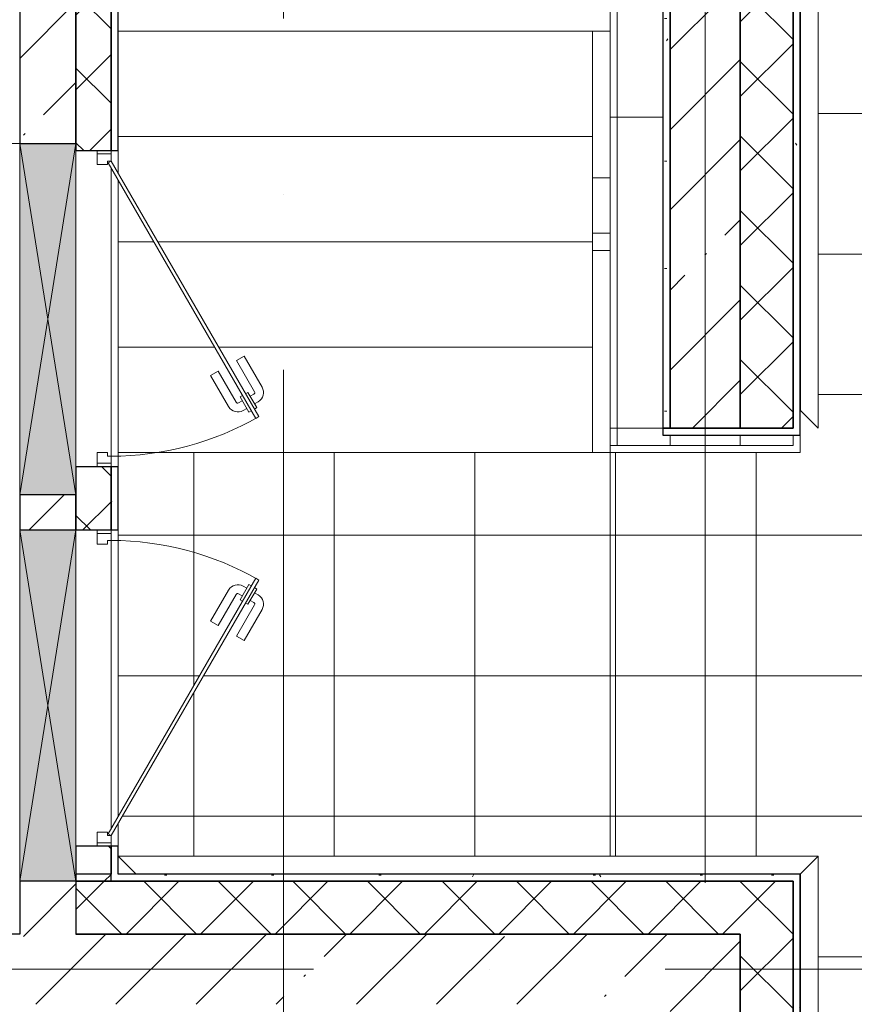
# Model space of a CAD drawing. Header units: millimetres. Extents: x -30540 to 143646, y -11730 to 123410.
# Tile 70 of 114: x 95905 to 98280, y 27065 to 29867. Entities that reach past the tile are written whole.
import ezdxf

# ---------------------------------------------------------------- set-up
doc = ezdxf.new("R2010")
doc.units = ezdxf.units.MM
doc.linetypes.add('ADSK_Линия сетки', pattern=[5000, 4000, -500, 0, -500])
doc.linetypes.add('Штриховая', pattern=[1000, 600, -400])
for name, color, linetype, lineweight in [('A-DOOR-____-MCUT', 7, 'Continuous', 9), ('A-DOOR-____-OTLN', 7, 'Continuous', 18), ('A-DOOR-FRAM-MCUT', 7, 'Continuous', 9), ('A-FLOR-____-OTLN', 7, 'Continuous', 18), ('A-FLOR-____-PATT', 7, 'Continuous', 18), ('A-GENM-____-OTLN', 7, 'Continuous', 18), ('A-GLAZ-____-MCUT', 7, 'Continuous', 9), ('A-GLAZ-____-OTLN', 7, 'Continuous', 18), ('A-ROOF-____-OTLN', 7, 'Continuous', 18), ('A-ROOF-____-PATT', 7, 'Continuous', 18), ('A-WALL-____-MCUT', 7, 'Continuous', 40), ('A-WALL-____-OTLN', 7, 'Continuous', 18), ('A-WALL-____-PATT', 7, 'Continuous', 40), ('S-GRID-____-OTLN', 7, 'Continuous', 9), ('S-STRS-____-OTLN', 7, 'Continuous', 18), ('Ограждение', 7, 'Continuous', 18), ('Опоры', 7, 'Continuous', 18), ('Перила', 7, 'Continuous', 18), ('Поручни', 7, 'Continuous', 18)]:
    doc.layers.add(name, color=color, linetype=linetype, lineweight=lineweight)
pattern_1 = [(45, (0, 0), (-228.0985, 228.0985), []), (45, (228.1, 0), (-228.0985, 228.0985), [403.225, -80.645, 6.706, -73.939])]
pattern_2 = [(45, (0, 0), (-106.06602, 106.06602), []), (135, (0, 0), (-106.06602, -106.06602), [])]
pattern_3 = [(0, (0, 0), (0, 400), []), (90, (0, 0), (-400, 2e-14), [])]
pattern_4 = [(0, (0, 0), (406.4, 101.6), [6.706, -298.094, 6.706, -298.094, -1625.6]), (0, (0, 0), (406.4, 101.6), [-609.6, 6.706, -602.894, 6.706, -298.094, -711.2]), (0, (0, 0), (406.4, 101.6), [-1524, 6.706, -196.494, 6.706, -501.294]), (120, (152.4, 50.8), (-291.18818, 301.15272), [6.706, -298.094, 6.706, -298.094, -1625.6]), (120, (152.4, 50.8), (-291.18818, 301.15272), [-609.6, 6.706, -602.894, 6.706, -298.094, -711.2]), (120, (152.4, 50.8), (-291.18818, 301.15272), [-1524, 6.706, -196.494, 6.706, -501.294]), (240, (203.2, 254), (-115.21182, -402.75272), [6.706, -298.094, 6.706, -298.094, -1625.6]), (240, (203.2, 254), (-115.21182, -402.75272), [-609.6, 6.706, -602.894, 6.706, -298.094, -711.2]), (240, (203.2, 254), (-115.21182, -402.75272), [-1524, 6.706, -196.494, 6.706, -501.294])]

# ---------------------------------------------------------------- blocks, each defined once
blk = doc.blocks.new('Ограждение - Ограждение-5682640-Кровля')
at = {"layer": 'Поручни', "color": 254, "lineweight": 13, "true_color": 0xcccccc}
for p, q in [((13229.6, 35085), (13279.6, 35085)), ((13229.6, 35085), (13229.6, 34510)), ((13279.6, 35085), (13279.6, 34510)), ((13229.6, 34460), (13229.6, 33885)), ((13279.6, 34460), (13279.6, 33885)), ((13279.6, 33885), (13229.6, 33885))]:
    blk.add_line(p, q, dxfattribs=at)
blk = doc.blocks.new('Тип перил - Перила_Внутренний_-5682675-Кровля')
at = {"layer": 'Перила', "color": 254, "lineweight": 13, "true_color": 0xcccccc}
for p, q in [((13229.6, 35085), (13279.6, 35085)), ((13229.6, 34666.8), (13229.6, 35085)), ((13279.6, 35085), (13279.6, 34666.8)), ((13279.6, 34666.8), (13229.6, 34666.8))]:
    blk.add_line(p, q, dxfattribs=at)
blk = doc.blocks.new('Тип перил - Перила_Внутренний_-V11-Кровля')
at = {"layer": 'Перила', "color": 254, "lineweight": 13, "true_color": 0xcccccc}
for p, q in [((13279.6, 35085), (13229.6, 35085)), ((13229.6, 35085), (13229.6, 34510)), ((13279.6, 35085), (13279.6, 34510)), ((13229.6, 34460), (13229.6, 33885)), ((13279.6, 34460), (13279.6, 33885)), ((13279.6, 33885), (13229.6, 33885))]:
    blk.add_line(p, q, dxfattribs=at)
blk = doc.blocks.new('Тип перил - Перила_Внутренний_-5682687-Кровля')
at = {"layer": 'Перила', "color": 254, "lineweight": 13, "true_color": 0xcccccc}
for p, q in [((13229.6, 35085), (13279.6, 35085)), ((13229.6, 34666.8), (13229.6, 35085)), ((13279.6, 35085), (13279.6, 34666.8)), ((13279.6, 34666.8), (13229.6, 34666.8))]:
    blk.add_line(p, q, dxfattribs=at)
blk = doc.blocks.new('Тип перил - Перила_Внутренний_-V12-Кровля')
at = {"layer": 'Перила', "color": 254, "lineweight": 13, "true_color": 0xcccccc}
for p, q in [((13279.6, 35085), (13229.6, 35085)), ((13229.6, 35085), (13229.6, 34510)), ((13279.6, 35085), (13279.6, 34510)), ((13229.6, 34460), (13229.6, 33885)), ((13279.6, 34460), (13279.6, 33885)), ((13279.6, 33885), (13229.6, 33885))]:
    blk.add_line(p, q, dxfattribs=at)
blk = doc.blocks.new('PRJ_Опора_Прямоугольная_Разбитая на 2 части _Верх - PRJ_Опора_Прямоугольная_Разбитая на 2 части _Верх-3927554-Кровля')
at = {"layer": 'Опоры', "color": 254, "lineweight": 13, "true_color": 0xcccccc}
for p, q in [((25, 25), (-25, 25)), ((-25, 25), (-25, -25)), ((25, -25), (25, 25)), ((-25, -25), (25, -25))]:
    blk.add_line(p, q, dxfattribs=at)
blk = doc.blocks.new('АР_Отверстие прямоугольное - ОВВ-6231125-Кровля')
at = {"layer": 'A-GLAZ-____-OTLN', "lineweight": 13, "true_color": 0xf9f9f9}
blk.add_hatch(color=7, dxfattribs=at).paths.add_polyline_path([(625, -80), (625, 80), (-375, 80), (-375, -80), (314, -80)])
at = {"layer": 'A-GLAZ-____-MCUT', "color": 254, "lineweight": 15, "true_color": 0xcccccc}
for p, q in [((-375, 80), (-375, -80)), ((625, 80), (625, -80))]:
    blk.add_line(p, q, dxfattribs=at)
at = {"layer": 'A-GLAZ-____-OTLN', "color": 254, "lineweight": 5, "true_color": 0xcccccc}
for p, q in [((625, 80), (-375, -80)), ((-375, 80), (625, -80))]:
    blk.add_line(p, q, dxfattribs=at)
at = {"layer": 'A-GLAZ-____-OTLN', "color": 254, "lineweight": 13, "true_color": 0xcccccc}
for p, q in [((625, 80), (-375, 80)), ((-375, 80), (-375, -80)), ((625, -80), (625, 80)), ((-375, -80), (625, -80))]:
    blk.add_line(p, q, dxfattribs=at)
blk = doc.blocks.new('_GM_Dt-St-D_Фартук гнутый из оцинкованной стали_Пристенный_Тип 1__c-верхняя кромка с отгибом_ - ФС-1_3_50х70У100-1_5_t__RAL7016-6954659-Кровля')
at = {"layer": 'A-GENM-____-OTLN', "color": 254, "lineweight": 13, "true_color": 0xcccccc}
for p, q in [((0, 50), (7331.5, 50)), ((7331.5, 50), (7281.5, 0)), ((50, 0), (7281.5, 0)), ((7281.5, -1.5), (7281.5, 0))]:
    blk.add_line(p, q, dxfattribs=at)
blk = doc.blocks.new('_GM_Dt-St-D_Фартук гнутый из оцинкованной стали_Пристенный_Тип 1__c-верхняя кромка с отгибом_ - ФС-1_3_50х70У100-1_5_t__RAL7016-6276745-Кровля')
at = {"layer": 'A-GENM-____-OTLN', "color": 254, "lineweight": 13, "true_color": 0xcccccc}
for p, q in [((0, 50), (2553, 50)), ((50, 0), (0, 50)), ((50, 0), (2501.5, 0)), ((50, 0), (50, -1.5))]:
    blk.add_line(p, q, dxfattribs=at)
blk = doc.blocks.new('_GM_Dt-St-D_Фартук гнутый из оцинкованной стали_Пристенный_Тип 1__c-верхняя кромка с отгибом_ - ФС-1_3_50х70У100-1_5_t__RAL7016-6276748-Кровля')
at = {"layer": 'A-GENM-____-OTLN', "color": 254, "lineweight": 13, "true_color": 0xcccccc}
for p, q in [((0, 50), (1991.5, 50)), ((50, 0), (0, 50)), ((1991.5, 50), (1941.5, 0)), ((50, 0), (1941.5, 0)), ((50, 0), (50, -1.5)), ((1941.5, -1.5), (1941.5, 0))]:
    blk.add_line(p, q, dxfattribs=at)
blk = doc.blocks.new('АР_Дверь однопольная - 900х600h_900__кровля-6372752-Кровля')
at = {"layer": 'A-DOOR-____-MCUT', "color": 254, "lineweight": 15, "true_color": 0xcccccc}
for p, q in [((-307.5, 470), (-312.5, 461.3)), ((-312.5, 461.3), (415, 41.3)), ((420, 50), (-307.5, 470)), ((415, 41.3), (420, 50))]:
    blk.add_line(p, q, dxfattribs=at)
at = {"layer": 'A-DOOR-____-OTLN', "color": 254, "lineweight": 5, "true_color": 0xcccccc}
for p, q in [((-135.2, 428.3), (-224, 479.6)), ((-290.8, 448.8), (-294.8, 441.9)), ((-285.8, 457.5), (-281.8, 464.4)), ((-281.8, 464.4), (-238.5, 439.4)), ((-271, 458.2), (-265, 468.6)), ((-249.3, 445.7), (-243.3, 456.1)), ((-147.7, 406.7), (-236.5, 457.9)), ((-294.8, 441.9), (-251.5, 416.9)), ((-284, 435.7), (-290, 425.3)), ((-262.3, 423.2), (-268.3, 412.8)), ((-251.5, 416.9), (-247.5, 423.8)), ((-238.5, 439.4), (-242.5, 432.5)), ((-147.7, 406.7), (-135.2, 428.3)), ((-177.7, 354.7), (-266.5, 405.9)), ((-190.2, 333), (-279, 384.3)), ((-177.7, 354.7), (-190.2, 333))]:
    blk.add_line(p, q, dxfattribs=at)
for centre, radius, start, end in [((-239, 453.6), 30, 60, 150), ((-239, 453.6), 4.99, 60, 150), ((-264, 410.3), 30, 150, 240), ((-264, 410.3), 4.99, 150, 240)]:
    blk.add_arc(centre, radius, start, end, dxfattribs=at)
at = {"layer": 'A-DOOR-____-OTLN', "color": 254, "lineweight": 13, "true_color": 0xcccccc}
blk.add_arc((420, 50), 840, 150, 180, dxfattribs=at)
at = {"layer": 'A-DOOR-FRAM-MCUT', "color": 254, "lineweight": 15, "true_color": 0xcccccc}
for p, q in [((-440, 50), (-450, 50)), ((-420, 50), (-440, 50)), ((-440, 50), (-440, 10)), ((-420, 40), (-420, 50)), ((-410, 40), (-420, 40)), ((-410, 10), (-410, 40)), ((420, 40), (410, 40)), ((410, 40), (410, 10)), ((440, 50), (420, 50)), ((420, 50), (420, 40)), ((440, 10), (440, 50)), ((440, 50), (450, 50)), ((-440, 10), (-450, 10)), ((-440, 10), (-410, 10)), ((410, 10), (440, 10)), ((440, 10), (450, 10))]:
    blk.add_line(p, q, dxfattribs=at)
blk = doc.blocks.new('АР_Дверь однопольная - 900х600h_900__кровля-6372755-Кровля')
at = {"layer": 'A-DOOR-____-MCUT', "color": 254, "lineweight": 15, "true_color": 0xcccccc}
for p, q in [((307.5, 470), (-420, 50)), ((-415, 41.3), (312.5, 461.3)), ((312.5, 461.3), (307.5, 470)), ((-420, 50), (-415, 41.3))]:
    blk.add_line(p, q, dxfattribs=at)
at = {"layer": 'A-DOOR-____-OTLN', "color": 254, "lineweight": 5, "true_color": 0xcccccc}
for p, q in [((135.2, 428.3), (224, 479.6)), ((147.7, 406.7), (236.5, 457.9)), ((281.8, 464.4), (238.5, 439.4)), ((249.3, 445.7), (243.3, 456.1)), ((271, 458.2), (265, 468.6)), ((285.8, 457.5), (281.8, 464.4)), ((290.8, 448.8), (294.8, 441.9)), ((147.7, 406.7), (135.2, 428.3)), ((238.5, 439.4), (242.5, 432.5)), ((251.5, 416.9), (247.5, 423.8)), ((294.8, 441.9), (251.5, 416.9)), ((262.3, 423.2), (268.3, 412.8)), ((284, 435.7), (290, 425.3)), ((177.7, 354.7), (266.5, 405.9)), ((190.2, 333), (279, 384.3)), ((177.7, 354.7), (190.2, 333))]:
    blk.add_line(p, q, dxfattribs=at)
for centre, radius, start, end in [((239, 453.6), 30, 30, 120), ((239, 453.6), 4.99, 30, 120), ((264, 410.3), 30, 300, 30), ((264, 410.3), 4.99, 300, 30)]:
    blk.add_arc(centre, radius, start, end, dxfattribs=at)
at = {"layer": 'A-DOOR-____-OTLN', "color": 254, "lineweight": 13, "true_color": 0xcccccc}
blk.add_arc((-420, 50), 840, 360, 30, dxfattribs=at)
at = {"layer": 'A-DOOR-FRAM-MCUT', "color": 254, "lineweight": 15, "true_color": 0xcccccc}
for p, q in [((-440, 50), (-450, 50)), ((-420, 50), (-440, 50)), ((-440, 50), (-440, 10)), ((-420, 40), (-420, 50)), ((-410, 40), (-420, 40)), ((-410, 10), (-410, 40)), ((420, 40), (410, 40)), ((410, 40), (410, 10)), ((440, 50), (420, 50)), ((420, 50), (420, 40)), ((440, 10), (440, 50)), ((440, 50), (450, 50)), ((-440, 10), (-450, 10)), ((-440, 10), (-410, 10)), ((410, 10), (440, 10)), ((440, 10), (450, 10))]:
    blk.add_line(p, q, dxfattribs=at)
blk = doc.blocks.new('Наметкина 10_РД_АР_К4_отсоединено_rvt-1-Кровля')
at = {"layer": 'A-FLOR-____-PATT', "lineweight": 5, "true_color": 0xe4e4e4}
h = blk.add_hatch(dxfattribs=at)
h.set_pattern_fill('FP_22', color=254, style=0, pattern_type=2)
h.set_pattern_definition(pattern_3)
h.paths.add_polyline_path([(96185.3, 27435), (96235.3, 27436.5), (96185.3, 27486.5), (96185.3, 27436.5)])
h.paths.add_polyline_path([(97584.9, 27486.5), (97584.9, 28635), (96185.3, 28635), (96185.3, 27599.6), (96576.6, 28277.5), (96585.3, 28272.5), (96185.3, 27579.6), (96185.3, 27486.5), (97251.2, 27486.5)])
at = {"layer": 'A-ROOF-____-PATT', "lineweight": 5, "true_color": 0xe4e4e4}
h = blk.add_hatch(dxfattribs=at)
h.set_pattern_fill('FP_22', color=254, style=0, pattern_type=2)
h.set_pattern_definition(pattern_3)
h.paths.add_polyline_path([(103145.3, 12249.9), (104045.3, 12249.9), (104045.3, 19755), (106355.3, 19755), (106355.3, 29125), (103558.6, 29125), (103558.6, 36525), (102658.6, 36525), (102658.6, 28225), (105457, 28225), (105455.3, 26225), (99313.8, 26225), (99313.8, 30946.5), (100275.8, 30946.5), (100275.8, 36525), (99375.8, 36525), (99375.8, 31775), (98176.8, 31775), (98176.8, 28705), (98125.3, 28755), (98125.3, 28635), (97585.3, 28635), (97584.9, 27486.5), (98176.8, 27486.5), (98176.8, 25304.5), (103455.3, 25304.5), (103455.3, 23720), (105455.3, 23720), (105455.3, 20655), (97955.3, 20655), (97955.3, 14610), (95305.3, 14610), (95305.3, 12249.9), (96205.3, 12249.9), (96205.3, 13710), (98855.3, 13710), (98855.3, 19755), (98935.3, 19755), (98935.3, 19775), (99775.3, 19775), (99775.3, 19755), (103145.3, 19755), (103145.3, 17983.6)])
at = {"layer": 'A-WALL-____-PATT', "lineweight": 5, "true_color": 0xcccccc}
h = blk.add_hatch(dxfattribs=at)
h.set_pattern_fill('FP_24', color=254, style=0, pattern_type=2)
h.set_pattern_definition(pattern_4)
h.paths.add_polyline_path([(98105.3, 28685), (98125.3, 28685), (98125.3, 35965), (98105.3, 35965), (98105.3, 28705)])
h = blk.add_hatch(dxfattribs=at)
h.set_pattern_fill('FP_21', color=254, style=0, pattern_type=2)
h.set_pattern_definition(pattern_2)
h.paths.add_polyline_path([(97955.3, 28705), (98105.3, 28705), (98105.3, 35815), (97955.3, 35815), (97955.3, 28826)])
h = blk.add_hatch(dxfattribs=at)
h.set_pattern_fill('FP_19', color=254, style=0, pattern_type=2)
h.set_pattern_definition(pattern_1)
h.paths.add_polyline_path([(97755.3, 28705), (97955.3, 28705), (97955.3, 31215), (97755.3, 31215), (97755.3, 28826)])
h = blk.add_hatch(dxfattribs=at)
h.set_pattern_fill('FP_24', color=254, style=0, pattern_type=2)
h.set_pattern_definition(pattern_4)
h.paths.add_polyline_path([(96165.3, 27435), (96185.3, 27435), (96185.3, 27515), (96165.3, 27515)])
h.paths.add_polyline_path([(96165.3, 28415), (96185.3, 28415), (96185.3, 28595), (96165.3, 28595)])
h.paths.add_polyline_path([(96185.3, 29495), (96185.3, 30165), (96165.3, 30165), (96165.3, 29495)])
h = blk.add_hatch(dxfattribs=at)
h.set_pattern_fill('FP_24', color=254, style=0, pattern_type=2)
h.set_pattern_definition(pattern_4)
h.paths.add_polyline_path([(97755.3, 28705), (97755.3, 30165), (97735.3, 30165), (97735.3, 28705)])
h = blk.add_hatch(dxfattribs=at)
h.set_pattern_fill('FP_19', color=254, style=0, pattern_type=2)
h.set_pattern_definition(pattern_1)
h.paths.add_polyline_path([(96065.3, 29585), (96065.3, 30065), (95905.3, 30065), (95905.3, 29585)])
h = blk.add_hatch(dxfattribs=at)
h.set_pattern_fill('FP_21', color=254, style=0, pattern_type=2)
h.set_pattern_definition(pattern_2)
h.paths.add_polyline_path([(96165.3, 27415), (96165.3, 27515), (96065.3, 27515), (96065.3, 27415)])
h.paths.add_polyline_path([(96065.3, 28415), (96165.3, 28415), (96165.3, 28595), (96065.3, 28595), (96065.3, 28515)])
h.paths.add_polyline_path([(96065.3, 29495), (96165.3, 29495), (96165.3, 30065), (96065.3, 30065), (96065.3, 29515)])
h = blk.add_hatch(dxfattribs=at)
h.set_pattern_fill('FP_19', color=254, style=0, pattern_type=2)
h.set_pattern_definition(pattern_1)
h.paths.add_polyline_path([(96065.3, 27265), (96065.3, 27415), (95905.3, 27415), (95905.3, 27265)])
h.paths.add_polyline_path([(95905.3, 28415), (96065.3, 28415), (96065.3, 28515), (95905.3, 28515)])
h.paths.add_polyline_path([(95905.3, 29515), (96065.3, 29515), (96065.3, 29585), (95905.3, 29585), (95905.3, 29548.8)])
h = blk.add_hatch(dxfattribs=at)
h.set_pattern_fill('FP_24', color=254, style=0, pattern_type=2)
h.set_pattern_definition(pattern_4)
h.paths.add_polyline_path([(98105.3, 27415), (98105.3, 27435), (96065.3, 27435), (96065.3, 27415), (97251.2, 27415)])
h = blk.add_hatch(dxfattribs=at)
h.set_pattern_fill('FP_24', color=254, style=0, pattern_type=2)
h.set_pattern_definition(pattern_4)
h.paths.add_polyline_path([(98105.3, 25005), (98125.3, 25005), (98125.3, 27435), (98105.3, 27435), (98105.3, 26657.5)])
h = blk.add_hatch(dxfattribs=at)
h.set_pattern_fill('FP_21', color=254, style=0, pattern_type=2)
h.set_pattern_definition(pattern_2)
h.paths.add_polyline_path([(96065.3, 27265), (97955.3, 27265), (97955.3, 27415), (96065.3, 27415)])
h = blk.add_hatch(dxfattribs=at)
h.set_pattern_fill('FP_21', color=254, style=0, pattern_type=2)
h.set_pattern_definition(pattern_2)
h.paths.add_polyline_path([(98105.3, 25005), (98105.3, 27415), (97955.3, 27415), (97955.3, 25005)])
h = blk.add_hatch(dxfattribs=at)
h.set_pattern_fill('FP_19', color=254, style=0, pattern_type=2)
h.set_pattern_definition(pattern_1)
h.paths.add_polyline_path([(97755.3, 27065), (97755.3, 27265), (94955.3, 27265), (94955.3, 27065), (97251.2, 27065)])
h = blk.add_hatch(dxfattribs=at)
h.set_pattern_fill('FP_19', color=254, style=0, pattern_type=2)
h.set_pattern_definition(pattern_1)
h.paths.add_polyline_path([(97755.3, 25155), (97955.3, 25155), (97955.3, 27265), (97755.3, 27265), (97755.3, 25355)])
at = {"layer": 'A-FLOR-____-OTLN', "color": 254, "lineweight": 13, "true_color": 0xcccccc}
for p, q in [((95905.3, 29515), (94955.3, 29515)), ((97534.9, 28635), (96185.3, 28635))]:
    blk.add_line(p, q, dxfattribs=at)
at = {"layer": 'A-ROOF-____-OTLN', "color": 254, "lineweight": 13, "true_color": 0xcccccc}
blk.add_line((97584.9, 28635), (97584.9, 27486.5), dxfattribs=at)
at = {"layer": 'A-WALL-____-MCUT', "color": 254, "lineweight": 30, "true_color": 0xcccccc}
for p, q in [((98105.3, 35965), (98105.3, 28705)), ((98125.3, 28685), (98125.3, 35965)), ((97955.3, 35815), (97955.3, 28705)), ((98105.3, 28705), (98105.3, 35815)), ((97755.3, 31215), (97755.3, 28705)), ((97955.3, 28705), (97955.3, 31215)), ((96165.3, 30165), (96165.3, 29495)), ((96185.3, 29495), (96185.3, 30165)), ((97735.3, 30165), (97735.3, 28705)), ((97755.3, 28705), (97755.3, 30165)), ((95905.3, 30065), (95905.3, 29585)), ((96065.3, 29585), (96065.3, 30065)), ((96065.3, 30065), (96065.3, 29515)), ((96165.3, 29495), (96165.3, 30065)), ((95905.3, 29585), (95905.3, 29515)), ((96065.3, 29515), (96065.3, 29585)), ((95905.3, 29515), (96065.3, 29515)), ((96065.3, 29515), (96065.3, 29495)), ((96065.3, 29495), (96165.3, 29495)), ((96165.3, 29495), (96185.3, 29495)), ((97735.3, 28705), (97755.3, 28705)), ((98105.3, 28705), (97735.3, 28705)), ((97735.3, 28705), (97735.3, 28685)), ((97755.3, 28705), (97955.3, 28705)), ((97955.3, 28705), (98105.3, 28705)), ((97735.3, 28685), (98105.3, 28685)), ((98105.3, 28685), (98125.3, 28685)), ((96065.3, 28595), (96065.3, 28515)), ((96165.3, 28595), (96065.3, 28595)), ((96165.3, 28415), (96165.3, 28595)), ((96165.3, 28595), (96165.3, 28415)), ((96185.3, 28595), (96165.3, 28595)), ((96185.3, 28415), (96185.3, 28595)), ((95905.3, 28515), (95905.3, 28415)), ((96065.3, 28515), (95905.3, 28515)), ((96065.3, 28515), (96065.3, 28415)), ((96065.3, 28415), (96065.3, 28515)), ((95905.3, 28415), (96065.3, 28415)), ((96065.3, 28415), (96165.3, 28415)), ((96165.3, 28415), (96185.3, 28415)), ((96065.3, 27515), (96065.3, 27415)), ((96165.3, 27515), (96065.3, 27515)), ((96165.3, 27415), (96165.3, 27515)), ((96165.3, 27515), (96165.3, 27435)), ((96185.3, 27515), (96165.3, 27515)), ((96185.3, 27435), (96185.3, 27515)), ((96165.3, 27435), (96065.3, 27435)), ((96065.3, 27435), (96065.3, 27415)), ((98105.3, 27435), (96185.3, 27435)), ((98125.3, 27435), (98105.3, 27435)), ((98125.3, 25005), (98125.3, 27435)), ((95905.3, 27415), (95905.3, 27265)), ((96065.3, 27415), (95905.3, 27415)), ((96065.3, 27415), (96165.3, 27415)), ((97955.3, 27415), (96065.3, 27415)), ((96065.3, 27415), (96065.3, 27265)), ((96065.3, 27415), (98105.3, 27415)), ((98105.3, 27415), (97955.3, 27415)), ((98105.3, 25005), (98105.3, 27415)), ((98105.3, 27415), (98105.3, 25005)), ((95905.3, 27265), (94955.3, 27265)), ((97755.3, 27265), (96065.3, 27265)), ((96065.3, 27265), (97755.3, 27265)), ((97955.3, 27265), (97755.3, 27265)), ((97755.3, 27265), (97955.3, 27265)), ((97955.3, 25155), (97955.3, 27265)), ((97955.3, 27265), (97955.3, 25155))]:
    blk.add_line(p, q, dxfattribs=at)
at = {"layer": 'A-WALL-____-OTLN', "color": 254, "lineweight": 13, "true_color": 0xcccccc}
for p, q in [((97585.3, 29589.6), (97585.3, 30165)), ((97605.3, 29589.6), (97605.3, 30165)), ((97605.3, 30165), (97605.3, 29589.6)), ((97585.3, 28704.9), (97585.3, 29589.6)), ((97585.3, 29589.6), (97605.3, 29589.6)), ((97605.3, 28704.9), (97605.3, 29589.6)), ((97605.3, 29589.6), (97735.3, 29589.6)), ((97605.3, 29589.6), (97605.3, 28704.9)), ((95905.3, 28515), (95905.3, 29515)), ((96065.3, 29515), (95905.3, 29515)), ((96065.3, 29515), (96065.3, 29495)), ((96065.3, 28595), (96065.3, 29495)), ((96065.3, 29495), (96065.3, 28595)), ((96165.3, 29495), (96165.3, 29485)), ((96165.3, 29485), (96165.3, 29495)), ((96185.3, 29495), (96185.3, 29430.4)), ((96165.3, 29445), (96165.3, 28625)), ((96165.3, 28625), (96165.3, 29445)), ((96185.3, 29410.4), (96185.3, 28595)), ((97585.3, 28655), (97585.3, 28704.9)), ((97605.3, 28704.9), (97585.3, 28704.9)), ((97605.3, 28655), (97605.3, 28704.9)), ((97735.3, 28704.9), (97605.3, 28704.9)), ((97605.3, 28704.9), (97605.3, 28655)), ((97755.3, 28685), (97755.3, 28655)), ((97755.3, 28685), (97755.3, 28655)), ((97955.3, 28655), (97955.3, 28685)), ((97955.3, 28685), (97955.3, 28655)), ((98105.3, 28685), (98105.3, 28655)), ((98105.3, 28655), (98105.3, 28685)), ((98125.3, 28685), (98125.3, 28635)), ((97585.3, 28655), (97605.3, 28655)), ((97585.3, 28655), (98105.3, 28655)), ((97585.3, 28635), (97585.3, 28655)), ((97605.3, 28655), (97755.3, 28655)), ((97955.3, 28655), (97755.3, 28655)), ((98105.3, 28655), (97955.3, 28655)), ((98105.3, 28635), (97585.3, 28635)), ((98105.3, 28635), (98125.3, 28635)), ((96065.3, 28595), (96065.3, 28515)), ((96165.3, 28605), (96165.3, 28595)), ((96165.3, 28595), (96165.3, 28605)), ((95905.3, 28515), (96065.3, 28515)), ((95905.3, 27415), (95905.3, 28415)), ((96065.3, 28415), (95905.3, 28415)), ((96065.3, 27515), (96065.3, 28415)), ((96165.3, 28415), (96065.3, 28415)), ((96065.3, 28415), (96065.3, 27515)), ((96165.3, 28415), (96165.3, 28405)), ((96165.3, 28405), (96165.3, 28415)), ((96185.3, 28415), (96185.3, 27599.6)), ((96165.3, 28385), (96165.3, 27565)), ((96165.3, 27565), (96165.3, 28385)), ((96185.3, 27579.6), (96185.3, 27515)), ((96165.3, 27525), (96165.3, 27515)), ((96165.3, 27515), (96165.3, 27525))]:
    blk.add_line(p, q, dxfattribs=at)
at = {"layer": 'S-STRS-____-OTLN', "color": 254, "lineweight": 13, "true_color": 0xcccccc}
for p, q in [((97534.9, 29835), (96185.3, 29835)), ((97534.9, 29535), (96185.3, 29535)), ((96286.5, 29235), (96185.3, 29235)), ((97534.9, 29235), (96298.1, 29235)), ((96459.7, 28935), (96185.3, 28935)), ((97534.9, 28935), (96471.3, 28935)), ((97534.9, 28635), (96185.3, 28635))]:
    blk.add_line(p, q, dxfattribs=at)
at = {"layer": 'S-STRS-____-OTLN', "color": 254, "linetype": 'Штриховая', "lineweight": 13, "true_color": 0xcccccc}
for p, q in [((97534.9, 29835), (96185.3, 29835)), ((97534.9, 29535), (96185.3, 29535)), ((96286.5, 29235), (96185.3, 29235)), ((97534.9, 29235), (96298.1, 29235)), ((96459.7, 28935), (96185.3, 28935)), ((97534.9, 28935), (96471.3, 28935))]:
    blk.add_line(p, q, dxfattribs=at)
at = {"layer": 'A-DOOR-____-OTLN', "color": 254, "lineweight": 13, "true_color": 0xcccccc, "rotation": 269.9999999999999}
for name, p in [('АР_Дверь однопольная - 900х600h_900__кровля-6372755-Кровля', (96115.3, 29045)), ('АР_Дверь однопольная - 900х600h_900__кровля-6372752-Кровля', (96115.3, 27965))]:
    blk.add_blockref(name, p, dxfattribs=at)
at = {"layer": 'A-GENM-____-OTLN', "color": 254, "lineweight": 13, "true_color": 0xcccccc, "rotation": 270.0000000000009}
for name, p in [('_GM_Dt-St-D_Фартук гнутый из оцинкованной стали_Пристенный_Тип 1__c-верхняя кромка с отгибом_ - ФС-1_3_50х70У100-1_5_t__RAL7016-6954659-Кровля', (98126.8, 36036.5)), ('_GM_Dt-St-D_Фартук гнутый из оцинкованной стали_Пристенный_Тип 1__c-верхняя кромка с отгибом_ - ФС-1_3_50х70У100-1_5_t__RAL7016-6276745-Кровля', (98126.8, 27486.5))]:
    blk.add_blockref(name, p, dxfattribs=at)
at = {"layer": 'A-GENM-____-OTLN', "color": 254, "lineweight": 13, "true_color": 0xcccccc}
blk.add_blockref('_GM_Dt-St-D_Фартук гнутый из оцинкованной стали_Пристенный_Тип 1__c-верхняя кромка с отгибом_ - ФС-1_3_50х70У100-1_5_t__RAL7016-6276748-Кровля', (96185.3, 27436.5), dxfattribs=at)
at = {"layer": 'A-GLAZ-____-OTLN', "color": 254, "lineweight": 13, "true_color": 0xcccccc, "rotation": 269.9999999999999}
for p in [(95985.3, 29140), (95985.3, 28040)]:
    blk.add_blockref('АР_Отверстие прямоугольное - ОВВ-6231125-Кровля', p, dxfattribs=at)
at = {"layer": 'Ограждение', "color": 254, "lineweight": 13, "true_color": 0xcccccc}
blk.add_blockref('Ограждение - Ограждение-5682640-Кровля', (84305.3, -5250), dxfattribs=at)
at = {"layer": 'Опоры', "color": 254, "lineweight": 13, "true_color": 0xcccccc, "rotation": 89.9999999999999}
blk.add_blockref('PRJ_Опора_Прямоугольная_Разбитая на 2 части _Верх - PRJ_Опора_Прямоугольная_Разбитая на 2 части _Верх-3927554-Кровля', (97559.9, 29235), dxfattribs=at)
at = {"layer": 'Перила', "color": 254, "lineweight": 13, "true_color": 0xcccccc}
for name in ['Тип перил - Перила_Внутренний_-5682675-Кровля', 'Тип перил - Перила_Внутренний_-V11-Кровля', 'Тип перил - Перила_Внутренний_-5682687-Кровля', 'Тип перил - Перила_Внутренний_-V12-Кровля']:
    blk.add_blockref(name, (84305.3, -5250), dxfattribs=at)

msp = doc.modelspace()

# ---------------------------------------------------------------- linework, layer by layer
at = {"layer": 'S-GRID-____-OTLN', "color": 253, "linetype": 'ADSK_Линия сетки', "true_color": 0xaaaaaa}
for p, q in [((96655.3, -10130.4), (96655.3, 56550)), ((97855.3, -7590.4), (97855.3, 56550)), ((111741.6, 27165), (78589.2, 27165))]:
    msp.add_line(p, q, dxfattribs=at)

# ---------------------------------------------------------------- block references
at = {"lineweight": 5}
msp.add_blockref('Наметкина 10_РД_АР_К4_отсоединено_rvt-1-Кровля', (0, 0), dxfattribs=at)

doc.saveas('drawing.dxf')
